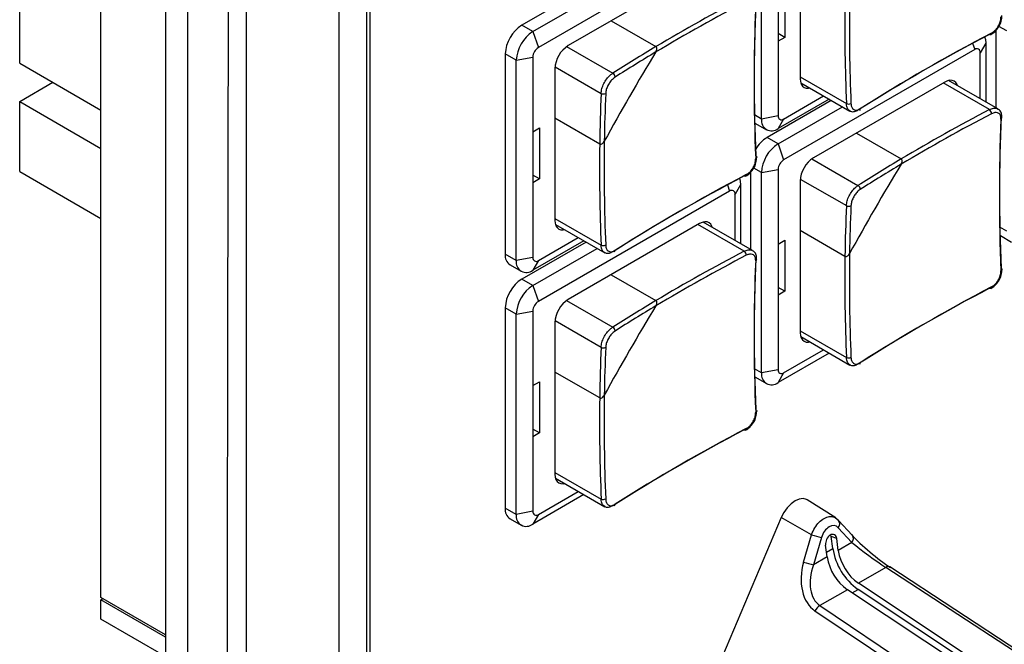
# Model space of a CAD drawing. Header units: millimetres. Extents: x 7146 to 9164, y -1568 to -663.
# Tile 156 of 187: x 8607 to 8670, y -1284 to -1244. Entities that reach past the tile are written whole.
import ezdxf

# ---------------------------------------------------------------- set-up
doc = ezdxf.new("R2010")
doc.units = ezdxf.units.MM
doc.header["$LTSCALE"] = 3

msp = doc.modelspace()

# ---------------------------------------------------------------- linework, layer by layer
at = {"linetype": 'Continuous', "lineweight": 30}
for p, q in [((8612.292, -1280.831), (8612.292, -1165.535)), ((8616.429, -1169.718), (8616.429, -1395.083)), ((8617.843, -1170.534), (8617.843, -1395.899)), ((8627.53, -1176.128), (8627.53, -1388.428)), ((8629.298, -1178.14), (8629.298, -1384.375)), ((8629.501, -1178.257), (8629.501, -1381.573)), ((8607.095, -1246.639), (8607.095, -1217.244)), ((8654.577, -1250.211), (8654.577, -1237.392)), ((8657.052, -1237.923), (8657.052, -1247.639)), ((8652.526, -1238.575), (8640.293, -1245.637)), ((8650.617, -1240.657), (8642.203, -1245.515)), ((8643.345, -1241.834), (8639.233, -1244.208)), ((8655.638, -1241.964), (8655.638, -1245.23)), ((8656.062, -1241.719), (8656.062, -1244.985)), ((8639.94, -1244.617), (8644.052, -1242.243)), ((8644.954, -1243.927), (8647.82, -1245.581)), ((8639.94, -1244.617), (8639.233, -1244.208)), ((8639.94, -1244.617), (8640.293, -1245.637)), ((8669.568, -1244.559), (8669.568, -1249.49)), ((8670.275, -1244.579), (8669.773, -1244.289)), ((8656.062, -1244.985), (8655.638, -1244.741)), ((8656.062, -1244.985), (8655.638, -1245.23)), ((8655.638, -1245.23), (8655.638, -1250.007)), ((8642.102, -1245.58), (8645.054, -1247.284)), ((8668.224, -1245.762), (8655.991, -1252.824)), ((8668.087, -1245.367), (8668.224, -1245.762)), ((8668.931, -1245.354), (8668.578, -1245.967)), ((8668.931, -1245.354), (8668.931, -1249.122)), ((8638.879, -1246.454), (8638.172, -1246.046)), ((8638.172, -1246.046), (8638.172, -1258.865)), ((8638.879, -1246.454), (8639.94, -1246.25)), ((8638.879, -1259.273), (8638.879, -1246.454)), ((8639.94, -1246.25), (8639.94, -1251.026)), ((8668.578, -1248.918), (8668.578, -1245.967)), ((8607.095, -1246.639), (8612.292, -1249.64)), ((8641.354, -1246.985), (8641.354, -1256.701)), ((8641.36, -1246.866), (8644.312, -1248.57)), ((8657.052, -1247.517), (8660.009, -1249.224)), ((8669.703, -1249.568), (8666.549, -1247.747)), ((8607.095, -1249.089), (8609.216, -1247.864)), ((8657.085, -1247.891), (8660.238, -1249.712)), ((8666.315, -1247.844), (8657.9, -1252.702)), ((8669.166, -1249.613), (8666.209, -1247.906)), ((8607.095, -1249.089), (8612.292, -1252.089)), ((8607.095, -1253.58), (8607.095, -1249.089)), ((8659.043, -1249.021), (8654.931, -1251.395)), ((8658.901, -1248.94), (8655.638, -1250.824)), ((8655.991, -1250.211), (8658.548, -1248.736)), ((8655.638, -1251.804), (8659.75, -1249.43)), ((8644.22, -1251.816), (8641.354, -1250.161)), ((8654.577, -1250.211), (8654.132, -1249.954)), ((8655.638, -1250.007), (8654.577, -1250.211)), ((8655.991, -1250.211), (8655.638, -1250.824)), ((8639.94, -1251.026), (8640.364, -1250.781)), ((8640.364, -1250.781), (8640.364, -1254.048)), ((8654.181, -1250.49), (8654.888, -1250.898)), ((8639.94, -1251.026), (8639.94, -1254.293)), ((8655.638, -1251.804), (8654.931, -1251.395)), ((8660.651, -1251.114), (8663.517, -1252.768)), ((8655.638, -1251.804), (8655.991, -1252.824)), ((8657.8, -1252.767), (8660.752, -1254.471)), ((8654.577, -1253.641), (8654.076, -1253.351)), ((8654.577, -1253.641), (8655.638, -1253.437)), ((8655.638, -1253.437), (8655.638, -1258.213)), ((8607.095, -1253.58), (8612.292, -1256.58)), ((8640.364, -1254.048), (8639.94, -1253.803)), ((8640.364, -1254.048), (8639.94, -1254.293)), ((8653.87, -1253.621), (8653.87, -1258.552)), ((8654.577, -1266.46), (8654.577, -1253.641)), ((8657.058, -1254.053), (8660.009, -1255.757)), ((8639.94, -1254.293), (8639.94, -1259.069)), ((8652.39, -1254.43), (8652.526, -1254.824)), ((8653.233, -1254.416), (8652.88, -1255.029)), ((8653.233, -1254.416), (8653.233, -1258.184)), ((8657.052, -1254.172), (8657.052, -1263.889)), ((8652.526, -1254.824), (8640.293, -1261.886)), ((8652.88, -1257.98), (8652.88, -1255.029)), ((8641.354, -1256.579), (8644.312, -1258.286)), ((8641.387, -1256.953), (8644.541, -1258.774)), ((8650.617, -1256.906), (8642.203, -1261.764)), ((8653.469, -1258.675), (8650.511, -1256.968)), ((8654.005, -1258.63), (8650.852, -1256.809)), ((8670.275, -1257.398), (8669.829, -1257.141)), ((8640.293, -1259.273), (8642.85, -1257.798)), ((8659.918, -1259.003), (8657.052, -1257.348)), ((8669.878, -1257.677), (8670.585, -1258.085)), ((8643.345, -1258.084), (8639.233, -1260.458)), ((8643.204, -1258.002), (8639.94, -1259.886)), ((8639.94, -1260.866), (8644.052, -1258.492)), ((8655.638, -1258.213), (8656.062, -1257.968)), ((8655.638, -1258.213), (8655.638, -1261.48)), ((8656.062, -1257.968), (8656.062, -1261.235)), ((8638.879, -1259.273), (8638.172, -1258.865)), ((8639.94, -1259.069), (8638.879, -1259.273)), ((8638.483, -1259.552), (8639.19, -1259.96)), ((8640.293, -1259.273), (8639.94, -1259.886)), ((8644.954, -1260.176), (8647.82, -1261.831)), ((8639.94, -1260.866), (8639.233, -1260.458)), ((8639.94, -1260.866), (8640.293, -1261.886)), ((8656.062, -1261.235), (8655.638, -1260.99)), ((8656.062, -1261.235), (8655.638, -1261.48)), ((8655.638, -1261.48), (8655.638, -1266.256)), ((8638.879, -1262.703), (8638.172, -1262.295)), ((8638.172, -1262.295), (8638.172, -1275.114)), ((8642.102, -1261.829), (8645.054, -1263.533)), ((8638.879, -1262.703), (8639.94, -1262.499)), ((8638.879, -1275.523), (8638.879, -1262.703)), ((8639.94, -1262.499), (8639.94, -1267.276)), ((8641.354, -1263.234), (8641.354, -1272.951)), ((8641.36, -1263.115), (8644.312, -1264.819)), ((8657.052, -1263.766), (8660.009, -1265.473)), ((8657.085, -1264.14), (8660.238, -1265.961)), ((8658.901, -1265.189), (8655.638, -1267.073)), ((8655.991, -1266.461), (8658.548, -1264.985)), ((8644.22, -1268.065), (8641.354, -1266.411)), ((8654.577, -1266.46), (8654.132, -1266.203)), ((8654.181, -1266.739), (8654.888, -1267.147)), ((8655.638, -1266.256), (8654.577, -1266.46)), ((8655.991, -1266.461), (8655.638, -1267.073)), ((8639.94, -1267.276), (8640.364, -1267.031)), ((8639.94, -1267.276), (8639.94, -1270.542)), ((8640.364, -1267.031), (8640.364, -1270.297)), ((8640.364, -1270.297), (8639.94, -1270.052)), ((8640.364, -1270.297), (8639.94, -1270.542)), ((8639.94, -1270.542), (8639.94, -1275.318)), ((8641.354, -1272.828), (8644.312, -1274.536)), ((8641.387, -1273.202), (8644.541, -1275.023)), ((8643.204, -1274.251), (8639.94, -1276.135)), ((8640.293, -1275.523), (8642.85, -1274.047)), ((8659.323, -1275.741), (8657.502, -1274.583)), ((8638.879, -1275.523), (8638.172, -1275.114)), ((8639.94, -1275.318), (8638.879, -1275.523)), ((8640.293, -1275.523), (8639.94, -1276.135)), ((8638.483, -1275.801), (8639.19, -1276.209)), ((8655.844, -1275.717), (8651.841, -1285.139)), ((8657.783, -1276.814), (8655.844, -1275.717)), ((8659.51, -1275.898), (8659.315, -1275.76)), ((8660.385, -1276.848), (8659.51, -1275.898)), ((8657.273, -1278.563), (8657.783, -1276.814)), ((8660.366, -1277.32), (8659.491, -1276.37)), ((8658.415, -1276.991), (8657.905, -1278.74)), ((8659.141, -1277.693), (8659.038, -1276.935)), ((8659.387, -1277.068), (8659.038, -1276.935)), ((8659.489, -1277.826), (8659.387, -1277.068)), ((8660.366, -1277.32), (8659.489, -1277.826)), ((8658.782, -1278.234), (8658.68, -1277.476)), ((8658.74, -1277.924), (8659.141, -1277.693)), ((8658.782, -1278.234), (8657.905, -1278.74)), ((8662.543, -1278.908), (8660.779, -1279.926)), ((8670.776, -1284.298), (8662.543, -1278.908)), ((8671.117, -1284.334), (8662.791, -1278.881)), ((8668.959, -1285.347), (8660.779, -1279.926)), ((8660.072, -1280.334), (8658.309, -1281.352)), ((8668.252, -1285.755), (8660.072, -1280.334)), ((8660.376, -1280.535), (8660.753, -1280.318)), ((8668.933, -1285.739), (8660.753, -1280.318)), ((8616.429, -1283.219), (8612.292, -1280.831)), ((8612.433, -1280.912), (8612.292, -1280.994)), ((8612.292, -1282.219), (8612.292, -1280.994)), ((8616.429, -1283.382), (8612.292, -1280.994)), ((8666.138, -1287.16), (8657.999, -1281.7)), ((8658.309, -1281.352), (8666.435, -1286.804)), ((8616.429, -1284.607), (8612.292, -1282.219))]:
    msp.add_line(p, q, dxfattribs=at)
at = {"linetype": 'Continuous', "lineweight": 30, "flags": 128}
for points in [[(8621.584, -1172.695), (8621.584, -1172.695), (8621.584, -1174.328), (8621.584, -1180.861), (8621.584, -1206.991), (8621.584, -1311.51), (8621.584, -1350.049), (8621.584, -1387.893), (8621.584, -1396.748), (8621.584, -1396.748)], [(8668.855, -1244.943), (8668.911, -1245.127), (8668.931, -1245.354)], [(8669.301, -1244.708), (8669.299, -1244.741), (8669.293, -1244.769), (8669.281, -1244.791), (8669.264, -1244.806), (8669.243, -1244.815), (8669.22, -1244.816), (8669.194, -1244.809), (8669.166, -1244.795)], [(8657.052, -1247.639), (8657.068, -1247.821), (8657.116, -1247.977), (8657.195, -1248.101), (8657.3, -1248.189), (8657.429, -1248.236), (8657.576, -1248.242), (8657.666, -1248.227)], [(8667.13, -1248.083), (8667.099, -1247.997), (8667.02, -1247.873), (8666.915, -1247.785), (8666.786, -1247.737), (8666.64, -1247.731), (8666.48, -1247.768), (8666.315, -1247.844)], [(8654.211, -1252.572), (8654.237, -1252.588), (8654.255, -1252.607), (8654.267, -1252.628), (8654.269, -1252.651), (8654.264, -1252.673), (8654.251, -1252.694), (8654.23, -1252.714), (8654.203, -1252.731)], [(8653.157, -1254.005), (8653.213, -1254.189), (8653.233, -1254.416)], [(8653.603, -1253.771), (8653.602, -1253.803), (8653.595, -1253.831), (8653.583, -1253.853), (8653.566, -1253.869), (8653.546, -1253.877), (8653.522, -1253.878), (8653.496, -1253.871), (8653.469, -1253.857)], [(8641.354, -1256.701), (8641.37, -1256.883), (8641.419, -1257.039), (8641.497, -1257.163), (8641.603, -1257.251), (8641.731, -1257.298), (8641.878, -1257.304), (8641.968, -1257.289)], [(8651.433, -1257.145), (8651.401, -1257.059), (8651.323, -1256.935), (8651.217, -1256.847), (8651.089, -1256.799), (8650.942, -1256.794), (8650.783, -1256.83), (8650.617, -1256.906)], [(8669.909, -1259.759), (8669.934, -1259.775), (8669.953, -1259.794), (8669.964, -1259.815), (8669.967, -1259.838), (8669.962, -1259.86), (8669.949, -1259.881), (8669.928, -1259.901), (8669.901, -1259.918)], [(8669.301, -1260.958), (8669.299, -1260.99), (8669.293, -1261.018), (8669.281, -1261.04), (8669.264, -1261.056), (8669.243, -1261.064), (8669.22, -1261.065), (8669.194, -1261.058), (8669.166, -1261.045)], [(8657.052, -1263.889), (8657.068, -1264.07), (8657.116, -1264.226), (8657.195, -1264.35), (8657.3, -1264.438), (8657.429, -1264.486), (8657.576, -1264.491), (8657.666, -1264.476)], [(8654.211, -1268.821), (8654.237, -1268.837), (8654.255, -1268.856), (8654.267, -1268.878), (8654.269, -1268.9), (8654.264, -1268.922), (8654.251, -1268.943), (8654.23, -1268.963), (8654.203, -1268.98)], [(8653.603, -1270.02), (8653.602, -1270.052), (8653.595, -1270.08), (8653.583, -1270.102), (8653.566, -1270.118), (8653.546, -1270.126), (8653.522, -1270.127), (8653.496, -1270.121), (8653.469, -1270.107)], [(8641.354, -1272.951), (8641.37, -1273.132), (8641.419, -1273.288), (8641.497, -1273.412), (8641.603, -1273.5), (8641.731, -1273.548), (8641.878, -1273.554), (8641.968, -1273.538)], [(8657.502, -1274.583), (8657.453, -1274.556), (8657.239, -1274.503), (8656.995, -1274.534), (8656.734, -1274.647), (8656.473, -1274.835), (8656.228, -1275.087), (8656.014, -1275.387), (8655.844, -1275.717)], [(8659.038, -1276.935), (8659.02, -1276.854), (8659.006, -1276.819)]]:
    msp.add_lwpolyline(points, dxfattribs=at)
at = {"linetype": 'Continuous', "lineweight": 30}
for centre, radius, start, end in [((8708.412, -1347.426), 118.216, 117.62186, 120.83733), ((8708.44, -1347.473), 118.562, 117.62308, 120.75044), ((8778.478, -1244.312), 118.571, 179.24686, 182.37424), ((8778.422, -1244.311), 118.224, 179.15997, 182.37547), ((8769.621, -1247.881), 115.52, 177.59353, 182.40647), ((8769.785, -1247.713), 115.676, 177.59286, 182.40714), ((8640.475, -1246.15), 2.305, 122.60548, 177.39452), ((8641.182, -1246.559), 2.305, 122.60548, 177.39452), ((8722.737, -1347.309), 115.667, 117.59017, 122.40445), ((8722.8, -1347.083), 115.511, 117.59084, 122.40379), ((8640.707, -1246.285), 0.768, 122.60599, 177.39451), ((8643.196, -1247.068), 1.844, 122.60539, 177.39461), ((8776.112, -1323.807), 150.088, 148.73974, 151.26026), ((8704.138, -1340.179), 110.093, 120.76752, 122.4576), ((8704.136, -1340.193), 109.814, 120.85649, 122.45763), ((8668.362, -1245.932), 0.218, 350.78702, 129.20222), ((8644.91, -1247.538), 0.292, 0.83607, 60.4113), ((8754.314, -1253.296), 110.104, 177.53972, 179.22979), ((8644.459, -1248.318), 0.292, 239.59376, 299.15948), ((8754.325, -1253.287), 109.824, 177.5397, 179.14083), ((8660.142, -1248.935), 0.318, 245.3556, 299.63765), ((8660.8, -1249.576), 0.101, 305.69685, 10.42257), ((8724.138, -1354.661), 118.562, 117.62308, 120.75044), ((8668.982, -1249.873), 0.318, 0.35797, 54.64873), ((8655.224, -1250.316), 0.655, 170.78641, 309.20333), ((8655.853, -1250.042), 0.218, 170.78619, 309.20454), ((8724.109, -1354.613), 118.215, 117.62185, 120.83733), ((8785.319, -1255.068), 115.52, 177.59353, 182.40647), ((8785.483, -1254.9), 115.676, 177.59286, 182.40714), ((8669.86, -1250.117), 0.108, 291.92667, 350.63568), ((8656.071, -1253.225), 2.156, 121.93006, 150.46752), ((8762.78, -1253.374), 118.571, 179.24686, 182.37424), ((8762.724, -1253.374), 118.224, 179.15997, 182.37547), ((8656.88, -1253.746), 2.305, 122.60566, 177.39434), ((8656.405, -1253.472), 0.768, 122.60541, 177.39459), ((8658.894, -1254.255), 1.844, 122.60538, 177.39483), ((8719.836, -1347.366), 110.093, 120.76752, 122.45761), ((8791.805, -1330.991), 150.082, 148.7397, 151.2603), ((8719.834, -1347.38), 109.814, 120.85649, 122.45763), ((8707.039, -1356.371), 115.667, 117.59017, 122.40445), ((8707.102, -1356.145), 115.51, 117.59084, 122.40379), ((8660.608, -1254.725), 0.292, 0.83565, 60.40932), ((8652.664, -1254.994), 0.218, 350.78551, 129.20374), ((8770.011, -1260.483), 110.103, 177.53972, 179.2298), ((8660.157, -1255.505), 0.292, 239.59453, 299.15994), ((8770.023, -1260.474), 109.824, 177.5397, 179.14083), ((8644.444, -1257.997), 0.318, 245.35488, 299.63726), ((8638.863, -1258.966), 0.698, 171.66004, 237.02836), ((8640.155, -1259.104), 0.218, 170.78489, 309.20436), ((8645.103, -1258.638), 0.101, 305.70192, 10.41749), ((8708.412, -1363.675), 118.216, 117.62186, 120.83733), ((8708.44, -1363.723), 118.562, 117.62308, 120.75044), ((8653.284, -1258.935), 0.318, 0.35832, 54.65078), ((8769.785, -1263.962), 115.676, 177.59286, 182.40714), ((8778.478, -1260.561), 118.57, 179.24686, 182.37425), ((8778.423, -1260.561), 118.225, 179.15998, 182.37546), ((8639.526, -1259.378), 0.655, 170.78598, 309.20327), ((8769.621, -1264.13), 115.52, 177.59353, 182.40647), ((8654.162, -1259.179), 0.108, 291.9258, 350.63416), ((8640.475, -1262.399), 2.305, 122.60565, 177.39451), ((8641.182, -1262.808), 2.305, 122.60565, 177.39451), ((8722.737, -1363.558), 115.667, 117.59017, 122.40445), ((8722.8, -1363.332), 115.511, 117.59084, 122.40379), ((8640.707, -1262.534), 0.768, 122.60539, 177.3951), ((8643.196, -1263.318), 1.844, 122.6056, 177.3946), ((8776.107, -1340.054), 150.082, 148.7397, 151.2603), ((8704.138, -1356.428), 110.093, 120.76752, 122.4576), ((8704.136, -1356.442), 109.814, 120.85649, 122.45763), ((8644.91, -1263.787), 0.292, 0.83607, 60.4113), ((8754.313, -1269.545), 110.103, 177.53972, 179.2298), ((8644.459, -1264.567), 0.292, 239.59376, 299.15948), ((8754.325, -1269.536), 109.824, 177.5397, 179.14083), ((8660.142, -1265.184), 0.318, 245.35354, 299.63493), ((8660.8, -1265.826), 0.101, 305.69199, 10.42742), ((8655.224, -1266.565), 0.655, 170.78586, 309.20388), ((8655.853, -1266.291), 0.218, 170.78672, 309.20105), ((8762.725, -1269.623), 118.225, 179.15998, 182.37546), ((8762.78, -1269.624), 118.57, 179.24686, 182.37425), ((8707.039, -1372.62), 115.667, 117.59017, 122.40445), ((8707.102, -1372.394), 115.51, 117.59084, 122.40379), ((8644.444, -1274.246), 0.318, 245.35282, 299.63454), ((8645.103, -1274.888), 0.101, 305.69707, 10.42235), ((8638.886, -1275.205), 0.719, 172.74394, 235.9437), ((8639.526, -1275.627), 0.655, 170.78543, 309.20382), ((8640.155, -1275.353), 0.218, 170.78542, 309.20087), ((8659.183, -1276.121), 0.396, 321.05298, 34.401), ((8659.35, -1272.435), 4.651, 250.30331, 258.40185), ((8659.118, -1277.062), 0.269, 358.691, 122.5074), ((8659.35, -1277.396), 0.675, 123.85225, 186.79834), ((8660.059, -1277.071), 0.396, 321.06029, 34.32047), ((8663.061, -1277.093), 3.966, 188.7062, 234.41345), ((8662.626, -1277.346), 3.173, 188.70648, 234.41333), ((8658.84, -1274.185), 4.65, 250.30307, 258.40209), ((8661.918, -1277.754), 3.173, 188.70648, 234.41333), ((8662.689, -1279.104), 0.245, 65.4423, 126.63985), ((8658.746, -1282.054), 0.827, 121.93231, 154.64971)]:
    msp.add_arc(centre, radius, start, end, dxfattribs=at)
for centre, major_axis, ratio, start_param, end_param in [((8659.012, -1277.114), (0.311, 0.858), 0.66383, 5.951767, 7.950343), ((8661.804, -1277.618), (2.029, -1.71), 0.157943, 4.03822, 5.366914), ((8661.496, -1278.004), (1.764, -1.29), 0.065467, 4.066364, 5.395058), ((8659.281, -1279.075), (0.919, 2.803), 0.701581, 1.618085, 2.94678), ((8659.565, -1279.119), (1.123, 2.31), 0.652842, 1.721196, 3.04989)]:
    msp.add_ellipse(centre, major_axis=major_axis, ratio=ratio, start_param=start_param, end_param=end_param, dxfattribs=at)
for points, knots in [([(8620.424, -1397.289), (8620.459, -1396.517), (8620.531, -1394.971), (8620.421, -1391.741), (8620.553, -1379.695), (8620.307, -1329.291), (8620.398, -1266.262), (8620.543, -1208.567), (8620.398, -1188.177), (8620.532, -1180.852), (8620.695, -1176.499), (8620.514, -1173.447), (8620.424, -1171.923)], [0, 0, 0, 0, 0.010538, 0.021101, 0.042213, 0.171827, 0.690284, 0.88183, 0.940899, 0.960618, 0.980336, 1, 1, 1, 1]), ([(8669.301, -1244.708), (8669.347, -1244.68), (8669.464, -1244.61), (8669.637, -1244.432), (8669.79, -1244.188), (8669.89, -1243.919), (8669.897, -1243.752), (8669.901, -1243.669)], [0, 0, 0, 0, 0.14265, 0.356762, 0.570994, 0.785501, 1, 1, 1, 1]), ([(8669.741, -1244.341), (8669.748, -1244.332), (8669.838, -1244.222), (8669.941, -1243.946), (8669.958, -1243.704), (8669.966, -1243.583)], [0, 0, 0, 0, 0.040048, 0.520051, 1, 1, 1, 1]), ([(8669.258, -1244.804), (8669.348, -1244.75), (8669.534, -1244.639), (8669.671, -1244.442), (8669.741, -1244.341)], [0, 0, 0, 0, 0.48611, 1, 1, 1, 1]), ([(8647.814, -1245.923), (8647.834, -1245.883), (8647.869, -1245.815), (8647.883, -1245.717), (8647.873, -1245.649), (8647.851, -1245.604), (8647.829, -1245.588), (8647.82, -1245.581)], [0, 0, 0, 0, 0.332481, 0.576147, 0.752677, 0.891576, 1, 1, 1, 1]), ([(8647.814, -1245.923), (8647.834, -1245.883), (8647.869, -1245.815), (8647.883, -1245.717), (8647.873, -1245.649), (8647.851, -1245.604), (8647.829, -1245.588), (8647.82, -1245.581)], [0, 0, 0, 0, 0.332481, 0.576147, 0.752677, 0.891576, 1, 1, 1, 1]), ([(8644.312, -1248.57), (8644.323, -1248.47), (8644.345, -1248.272), (8644.476, -1247.943), (8644.664, -1247.641), (8644.868, -1247.414), (8645.001, -1247.321), (8645.054, -1247.284)], [0, 0, 0, 0, 0.214469, 0.428994, 0.643259, 0.857377, 1, 1, 1, 1]), ([(8645.202, -1247.533), (8645.159, -1247.564), (8645.053, -1247.64), (8644.889, -1247.823), (8644.737, -1248.068), (8644.631, -1248.333), (8644.611, -1248.493), (8644.602, -1248.573)], [0, 0, 0, 0, 0.142651, 0.356764, 0.570997, 0.785506, 1, 1, 1, 1]), ([(8660.245, -1249.7), (8660.205, -1249.677), (8660.107, -1249.62), (8660.03, -1249.443), (8660.015, -1249.287), (8660.009, -1249.224)], [0, 0, 0, 0, 0.2856225, 0.7143993, 1, 1, 1, 1]), ([(8660.752, -1249.653), (8660.672, -1249.692), (8660.513, -1249.77), (8660.334, -1249.773), (8660.262, -1249.714), (8660.245, -1249.7)], [0, 0, 0, 0, 0.428405, 0.856924, 1, 1, 1, 1]), ([(8660.3, -1249.212), (8660.305, -1249.263), (8660.317, -1249.39), (8660.394, -1249.546), (8660.53, -1249.644), (8660.706, -1249.657), (8660.835, -1249.591), (8660.9, -1249.558)], [0, 0, 0, 0, 0.142651, 0.356764, 0.570997, 0.785506, 1, 1, 1, 1]), ([(8669.166, -1249.613), (8669.252, -1249.577), (8669.423, -1249.506), (8669.608, -1249.507), (8669.678, -1249.565), (8669.696, -1249.579)], [0, 0, 0, 0, 0.429456, 0.85903, 1, 1, 1, 1]), ([(8669.962, -1250.134), (8669.959, -1250.04), (8669.954, -1249.858), (8669.846, -1249.659), (8669.735, -1249.6), (8669.696, -1249.579)], [0, 0, 0, 0, 0.406445, 0.79056, 1, 1, 1, 1]), ([(8669.901, -1250.217), (8669.9, -1250.168), (8669.897, -1250.047), (8669.83, -1249.896), (8669.695, -1249.8), (8669.512, -1249.782), (8669.371, -1249.841), (8669.301, -1249.871)], [0, 0, 0, 0, 0.14265, 0.356763, 0.570995, 0.785501, 1, 1, 1, 1]), ([(8644.22, -1251.816), (8644.229, -1251.82), (8644.251, -1251.83), (8644.297, -1251.83), (8644.36, -1251.808), (8644.436, -1251.751), (8644.487, -1251.687), (8644.51, -1251.645), (8644.513, -1251.64)], [0, 0, 0, 0, 0.092405, 0.2219, 0.396298, 0.637992, 0.956516, 1, 1, 1, 1]), ([(8644.22, -1251.816), (8644.229, -1251.82), (8644.251, -1251.83), (8644.297, -1251.83), (8644.36, -1251.808), (8644.436, -1251.751), (8644.487, -1251.687), (8644.51, -1251.645), (8644.513, -1251.64)], [0, 0, 0, 0, 0.092405, 0.2219, 0.396298, 0.637992, 0.956516, 1, 1, 1, 1]), ([(8653.603, -1253.771), (8653.649, -1253.742), (8653.766, -1253.672), (8653.94, -1253.494), (8654.092, -1253.25), (8654.192, -1252.981), (8654.199, -1252.814), (8654.203, -1252.731)], [0, 0, 0, 0, 0.14265, 0.356763, 0.570992, 0.7855, 1, 1, 1, 1]), ([(8654.044, -1253.403), (8654.051, -1253.395), (8654.14, -1253.284), (8654.243, -1253.008), (8654.26, -1252.766), (8654.269, -1252.645)], [0, 0, 0, 0, 0.0400411, 0.520046, 1, 1, 1, 1]), ([(8663.512, -1253.11), (8663.532, -1253.07), (8663.567, -1253.002), (8663.58, -1252.904), (8663.571, -1252.836), (8663.549, -1252.791), (8663.527, -1252.775), (8663.517, -1252.768)], [0, 0, 0, 0, 0.332485, 0.576142, 0.752674, 0.891574, 1, 1, 1, 1]), ([(8663.512, -1253.11), (8663.532, -1253.07), (8663.567, -1253.002), (8663.58, -1252.904), (8663.571, -1252.836), (8663.549, -1252.791), (8663.527, -1252.775), (8663.517, -1252.768)], [0, 0, 0, 0, 0.332485, 0.576142, 0.752674, 0.891574, 1, 1, 1, 1]), ([(8653.56, -1253.866), (8653.65, -1253.812), (8653.836, -1253.701), (8653.973, -1253.504), (8654.044, -1253.403)], [0, 0, 0, 0, 0.48611, 1, 1, 1, 1]), ([(8660.009, -1255.757), (8660.021, -1255.657), (8660.043, -1255.459), (8660.174, -1255.13), (8660.361, -1254.828), (8660.565, -1254.601), (8660.699, -1254.508), (8660.752, -1254.471)], [0, 0, 0, 0, 0.214468, 0.428995, 0.643255, 0.857373, 1, 1, 1, 1]), ([(8660.9, -1254.72), (8660.857, -1254.751), (8660.75, -1254.827), (8660.586, -1255.01), (8660.435, -1255.255), (8660.328, -1255.52), (8660.309, -1255.68), (8660.3, -1255.76)], [0, 0, 0, 0, 0.14265, 0.356766, 0.570991, 0.785505, 1, 1, 1, 1]), ([(8644.547, -1258.762), (8644.508, -1258.739), (8644.409, -1258.682), (8644.332, -1258.505), (8644.318, -1258.349), (8644.312, -1258.286)], [0, 0, 0, 0, 0.285623, 0.7144, 1, 1, 1, 1]), ([(8644.602, -1258.274), (8644.607, -1258.325), (8644.619, -1258.452), (8644.696, -1258.608), (8644.833, -1258.706), (8645.009, -1258.719), (8645.138, -1258.653), (8645.202, -1258.62)], [0, 0, 0, 0, 0.14265, 0.356762, 0.570994, 0.785501, 1, 1, 1, 1]), ([(8645.054, -1258.715), (8644.974, -1258.754), (8644.815, -1258.832), (8644.636, -1258.835), (8644.565, -1258.777), (8644.547, -1258.762)], [0, 0, 0, 0, 0.428405, 0.856924, 1, 1, 1, 1]), ([(8653.469, -1258.675), (8653.554, -1258.639), (8653.725, -1258.568), (8653.911, -1258.57), (8653.981, -1258.627), (8653.998, -1258.641)], [0, 0, 0, 0, 0.429456, 0.85903, 1, 1, 1, 1]), ([(8654.203, -1259.279), (8654.202, -1259.231), (8654.2, -1259.109), (8654.132, -1258.958), (8653.997, -1258.862), (8653.814, -1258.844), (8653.673, -1258.903), (8653.603, -1258.933)], [0, 0, 0, 0, 0.142651, 0.356765, 0.570998, 0.785505, 1, 1, 1, 1]), ([(8654.264, -1259.196), (8654.262, -1259.102), (8654.257, -1258.921), (8654.149, -1258.721), (8654.037, -1258.662), (8653.998, -1258.641)], [0, 0, 0, 0, 0.406443, 0.790555, 1, 1, 1, 1]), ([(8659.918, -1259.003), (8659.927, -1259.007), (8659.949, -1259.017), (8659.995, -1259.017), (8660.058, -1258.995), (8660.134, -1258.938), (8660.184, -1258.874), (8660.208, -1258.832), (8660.211, -1258.827)], [0, 0, 0, 0, 0.092407, 0.221895, 0.396301, 0.637994, 0.956516, 1, 1, 1, 1]), ([(8659.918, -1259.003), (8659.927, -1259.007), (8659.949, -1259.017), (8659.995, -1259.017), (8660.058, -1258.995), (8660.134, -1258.938), (8660.184, -1258.874), (8660.208, -1258.832), (8660.211, -1258.827)], [0, 0, 0, 0, 0.092407, 0.221895, 0.396301, 0.637994, 0.956516, 1, 1, 1, 1]), ([(8669.301, -1260.958), (8669.347, -1260.93), (8669.464, -1260.859), (8669.637, -1260.681), (8669.79, -1260.437), (8669.89, -1260.168), (8669.897, -1260.002), (8669.901, -1259.918)], [0, 0, 0, 0, 0.142651, 0.356762, 0.570996, 0.785505, 1, 1, 1, 1]), ([(8669.741, -1260.59), (8669.748, -1260.582), (8669.838, -1260.471), (8669.941, -1260.195), (8669.958, -1259.953), (8669.966, -1259.832)], [0, 0, 0, 0, 0.040049, 0.520047, 1, 1, 1, 1]), ([(8669.258, -1261.053), (8669.348, -1260.999), (8669.534, -1260.888), (8669.671, -1260.691), (8669.741, -1260.59)], [0, 0, 0, 0, 0.48611, 1, 1, 1, 1]), ([(8647.814, -1262.172), (8647.834, -1262.132), (8647.869, -1262.064), (8647.883, -1261.966), (8647.873, -1261.898), (8647.851, -1261.854), (8647.829, -1261.838), (8647.82, -1261.831)], [0, 0, 0, 0, 0.332494, 0.576148, 0.752677, 0.891576, 1, 1, 1, 1]), ([(8647.814, -1262.172), (8647.834, -1262.132), (8647.869, -1262.064), (8647.883, -1261.966), (8647.873, -1261.898), (8647.851, -1261.854), (8647.829, -1261.838), (8647.82, -1261.831)], [0, 0, 0, 0, 0.332494, 0.576148, 0.752677, 0.891576, 1, 1, 1, 1]), ([(8644.312, -1264.819), (8644.323, -1264.719), (8644.345, -1264.521), (8644.476, -1264.192), (8644.664, -1263.89), (8644.868, -1263.663), (8645.001, -1263.57), (8645.054, -1263.533)], [0, 0, 0, 0, 0.214469, 0.428994, 0.643259, 0.857377, 1, 1, 1, 1]), ([(8645.202, -1263.783), (8645.159, -1263.813), (8645.053, -1263.889), (8644.889, -1264.072), (8644.737, -1264.317), (8644.631, -1264.582), (8644.611, -1264.742), (8644.602, -1264.822)], [0, 0, 0, 0, 0.14265, 0.356764, 0.570993, 0.785506, 1, 1, 1, 1]), ([(8660.245, -1265.949), (8660.205, -1265.926), (8660.107, -1265.869), (8660.03, -1265.692), (8660.015, -1265.536), (8660.009, -1265.473)], [0, 0, 0, 0, 0.28562, 0.7143929, 1, 1, 1, 1]), ([(8660.3, -1265.461), (8660.305, -1265.512), (8660.317, -1265.639), (8660.394, -1265.795), (8660.53, -1265.893), (8660.706, -1265.906), (8660.835, -1265.84), (8660.9, -1265.807)], [0, 0, 0, 0, 0.142652, 0.356761, 0.570996, 0.785504, 1, 1, 1, 1]), ([(8660.752, -1265.902), (8660.672, -1265.941), (8660.513, -1266.019), (8660.334, -1266.022), (8660.262, -1265.964), (8660.245, -1265.949)], [0, 0, 0, 0, 0.428405, 0.856931, 1, 1, 1, 1]), ([(8644.22, -1268.065), (8644.229, -1268.069), (8644.251, -1268.079), (8644.297, -1268.079), (8644.36, -1268.057), (8644.436, -1268), (8644.487, -1267.936), (8644.51, -1267.895), (8644.513, -1267.889)], [0, 0, 0, 0, 0.0924056, 0.2219002, 0.3963082, 0.6379911, 0.956516, 1, 1, 1, 1]), ([(8644.22, -1268.065), (8644.229, -1268.069), (8644.251, -1268.079), (8644.297, -1268.079), (8644.36, -1268.057), (8644.436, -1268), (8644.487, -1267.936), (8644.51, -1267.895), (8644.513, -1267.889)], [0, 0, 0, 0, 0.0924056, 0.2219002, 0.3963082, 0.6379911, 0.956516, 1, 1, 1, 1]), ([(8653.603, -1270.02), (8653.649, -1269.992), (8653.766, -1269.922), (8653.94, -1269.743), (8654.092, -1269.5), (8654.192, -1269.23), (8654.199, -1269.064), (8654.203, -1268.98)], [0, 0, 0, 0, 0.142651, 0.356764, 0.570994, 0.785504, 1, 1, 1, 1]), ([(8654.044, -1269.652), (8654.051, -1269.644), (8654.14, -1269.533), (8654.243, -1269.257), (8654.26, -1269.015), (8654.269, -1268.895)], [0, 0, 0, 0, 0.040041, 0.520043, 1, 1, 1, 1]), ([(8653.56, -1270.115), (8653.65, -1270.061), (8653.836, -1269.95), (8653.973, -1269.753), (8654.044, -1269.652)], [0, 0, 0, 0, 0.48611, 1, 1, 1, 1]), ([(8644.547, -1275.011), (8644.508, -1274.988), (8644.409, -1274.932), (8644.332, -1274.754), (8644.318, -1274.598), (8644.312, -1274.536)], [0, 0, 0, 0, 0.28562, 0.714394, 1, 1, 1, 1]), ([(8644.602, -1274.523), (8644.607, -1274.574), (8644.619, -1274.702), (8644.696, -1274.857), (8644.833, -1274.955), (8645.009, -1274.968), (8645.138, -1274.902), (8645.202, -1274.869)], [0, 0, 0, 0, 0.1426509, 0.3567593, 0.5709929, 0.7854995, 1, 1, 1, 1]), ([(8645.054, -1274.964), (8644.974, -1275.003), (8644.815, -1275.081), (8644.636, -1275.084), (8644.565, -1275.026), (8644.547, -1275.011)], [0, 0, 0, 0, 0.428405, 0.856931, 1, 1, 1, 1]), ([(8657.783, -1276.814), (8657.843, -1276.666), (8657.963, -1276.371), (8658.251, -1276.004), (8658.581, -1275.746), (8658.917, -1275.635), (8659.175, -1275.644), (8659.286, -1275.732), (8659.317, -1275.757)], [0, 0, 0, 0, 0.186729, 0.373222, 0.558649, 0.7434, 0.928165, 1, 1, 1, 1]), ([(8622.148, -1398.129), (8622.639, -1397.883), (8623.659, -1397.372), (8625.359, -1396.345), (8627.987, -1394.792), (8666.026, -1372.978), (8720.725, -1341.274), (8778.57, -1307.843), (8803.401, -1293.566), (8811.72, -1288.696), (8816.989, -1285.814), (8820.448, -1283.837), (8822.295, -1282.591), (8823.093, -1282.054)], [0, 0, 0, 0, 0.00675, 0.014016, 0.025797, 0.046697, 0.578954, 0.845083, 0.910531, 0.948831, 0.970203, 0.987142, 1, 1, 1, 1])]:
    msp.add_open_spline(points, degree=3, knots=knots, dxfattribs=at)

doc.saveas('drawing.dxf')
